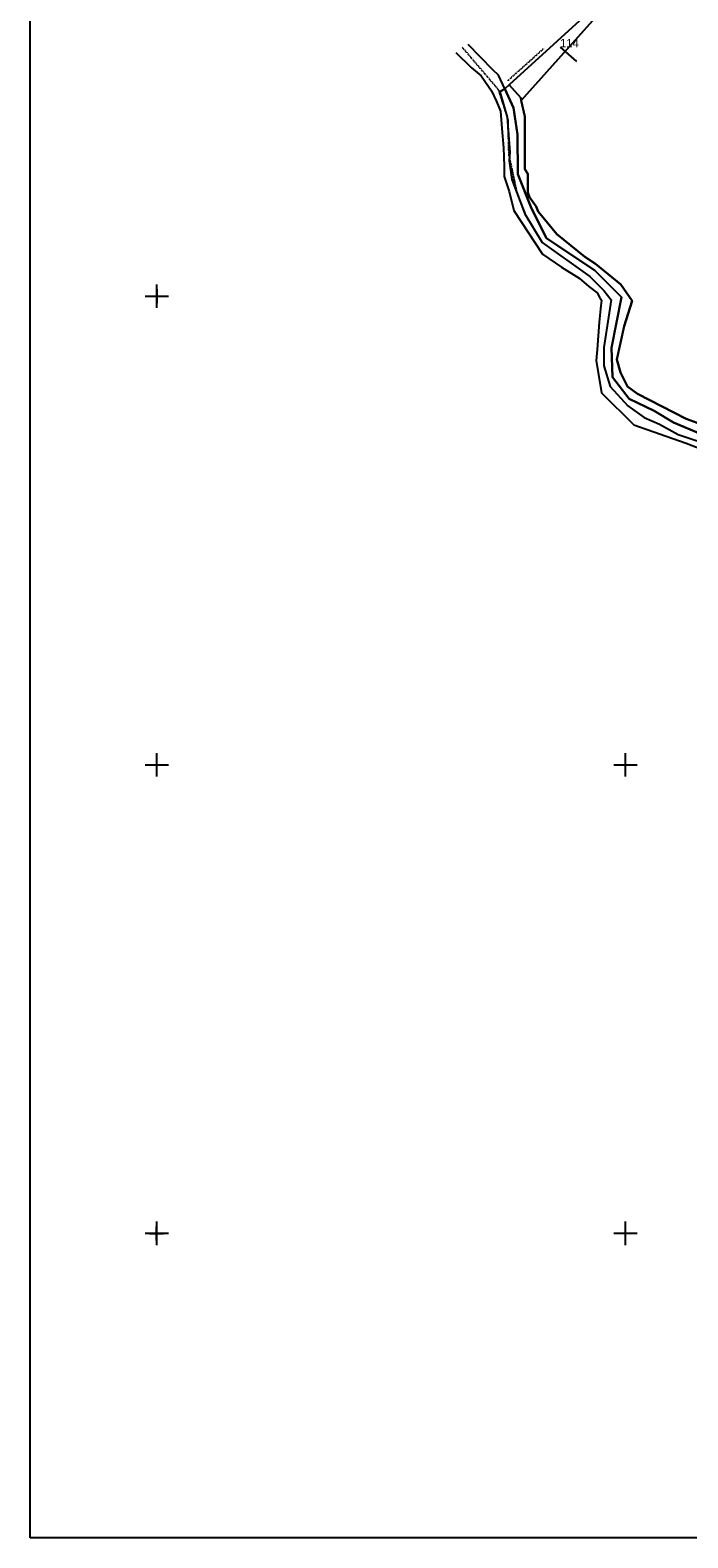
# Model space of a CAD drawing. Header units: metres. Extents: x 14146 to 16041, y -33130 to -31862.
# Tile 1 of 8: x 14146 to 14427, y -33130 to -32486. Entities that reach past the tile are written whole.
import ezdxf

# ---------------------------------------------------------------- set-up
doc = ezdxf.new("R2010")
doc.units = ezdxf.units.M
for name, pattern in [('CONTINUA', [0]), ('FRECCETTA', [1, -1]), ('TRATTO-PUNTO', [0.4, 0.15, -0.125, 0, -0.125])]:
    doc.linetypes.add(name, pattern=pattern)
for name, color, linetype in [('ACQUE', 4, 'CONTINUA'), ('CONFINE', 3, 'CONTINUA'), ('LINEEVARIE', 6, 'CONTINUA'), ('PARTICELLE', 7, 'CONTINUA'), ('SIMBOLI', 6, 'CONTINUA')]:
    doc.layers.add(name, color=color, linetype=linetype)

# ---------------------------------------------------------------- blocks, each defined once
blk = doc.blocks.new('1', base_point=(5, 5))
at = {"layer": 'SIMBOLI'}
for p, q in [((5, 2), (5, 8)), ((2, 5), (8, 5))]:
    blk.add_line(p, q, dxfattribs=at)
blk = doc.blocks.new('3', base_point=(5, 5))
at = {"layer": 'SIMBOLI'}
for p, q in [((5, 0), (5, 10)), ((0, 5), (10, 5))]:
    blk.add_line(p, q, dxfattribs=at)

msp = doc.modelspace()

# ---------------------------------------------------------------- linework, layer by layer
at = {"layer": 'ACQUE'}
msp.add_lwpolyline([(14432.013, -32658.757), (14420.506, -32653.843), (14412.193, -32648.929), (14401.498, -32643.813), (14394.453, -32634.493), (14393.947, -32622.084), (14398.31, -32600.457), (14386.855, -32589.009), (14366.326, -32575.282), (14359.889, -32562.518), (14354.061, -32547.829), (14353.861, -32530.912), (14352.139, -32519.567), (14348.439, -32511.463), (14346.31, -32512.779), (14349.553, -32523.618), (14350.565, -32538.56), (14350.362, -32542.156), (14351.425, -32550.108), (14356.999, -32564.797), (14364.399, -32577.004), (14384.725, -32591.643), (14390.706, -32597.62), (14393.798, -32601.571), (14390.703, -32621.83), (14390.803, -32629.681), (14393.387, -32638.595), (14400.94, -32646.852), (14407.884, -32651.816), (14414.474, -32654.552), (14422.483, -32658.959), (14455.99, -32670.206)], dxfattribs=at)
at = {"layer": 'CONFINE'}
msp.add_lwpolyline([(14410.22, -32455.17), (14350.349, -32509.722), (14348.439, -32511.463), (14346.31, -32512.779), (14349.553, -32523.618), (14350.565, -32538.56), (14350.362, -32542.156), (14351.425, -32550.108), (14356.999, -32564.797), (14364.399, -32577.004), (14384.725, -32591.643), (14390.706, -32597.62), (14393.798, -32601.571), (14390.703, -32621.83), (14390.803, -32629.681), (14393.387, -32638.595), (14400.94, -32646.852), (14407.884, -32651.816), (14414.474, -32654.552), (14422.483, -32658.959), (14455.99, -32670.206)], dxfattribs=at)
at = {"layer": 'LINEEVARIE', "color": 2}
msp.add_lwpolyline([(14146, -33130), (14146, -31862), (16041, -31862), (16041, -33130), (14146, -33130)], dxfattribs=at)
at = {"layer": 'LINEEVARIE', "linetype": 'TRATTO-PUNTO'}
for points in [[(14330.293, -32493.734), (14345.702, -32511.766), (14349.705, -32524.277), (14350.21, -32539.978), (14353.604, -32555.832), (14357.431, -32565.51)], [(14364.917, -32494.446), (14349.657, -32508.12)]]:
    msp.add_lwpolyline(points, dxfattribs=at)
at = {"layer": 'LINEEVARIE'}
for points in [[(14348.439, -32511.463), (14345.855, -32505.688), (14343.32, -32503.409), (14332.879, -32492.569)], [(14327.606, -32495.962), (14334.145, -32502.395), (14338.352, -32505.941), (14342.762, -32512.272), (14344.991, -32516.932), (14346.715, -32520.984), (14347.17, -32528.43), (14347.878, -32536.635), (14348.181, -32544.435), (14348.282, -32548.892), (14350.36, -32555.274), (14352.285, -32563.429), (14364.601, -32582.069), (14372.61, -32587.539), (14380.213, -32592.25), (14384.319, -32595.898), (14387.867, -32598.582), (14388.83, -32600.406), (14389.692, -32601.621), (14389.286, -32605.42), (14388.778, -32611.042), (14387.915, -32622.691), (14387.508, -32627.503), (14389.686, -32641.229), (14403.524, -32654.956), (14425.828, -32662.656), (14439.869, -32668.128)]]:
    msp.add_lwpolyline(points, dxfattribs=at)
at = {"layer": 'PARTICELLE', "color": 2, "linetype": 'FRECCETTA'}
msp.add_line((14372.041, -32493.758), (14379.03, -32499.748), dxfattribs=at)
at = {"layer": 'PARTICELLE'}
msp.add_lwpolyline([(14410.22, -32455.17), (14350.349, -32509.722), (14355.283, -32515.312), (14355.54, -32516.473), (14410.22, -32455.17)], close=True, dxfattribs=at)
for points in [[(14410.22, -32455.17), (14355.54, -32516.473), (14357.056, -32523.315), (14357.103, -32545.702), (14358.269, -32547.779), (14358.268, -32555.68), (14358.977, -32557.655), (14361.866, -32561.708), (14362.779, -32563.835), (14370.736, -32573.51), (14382.597, -32583.235), (14387.159, -32586.173), (14398.006, -32594.936), (14402.821, -32601.926), (14399.373, -32612.714), (14396.279, -32626.997), (14397.849, -32632.619), (14400.789, -32638.495), (14405.097, -32641.737), (14425.88, -32652.324), (14430.544, -32653.996)], [(14430.544, -32653.996), (14425.88, -32652.324), (14405.097, -32641.737), (14400.789, -32638.495), (14397.849, -32632.619), (14396.279, -32626.997), (14399.373, -32612.714), (14402.821, -32601.926), (14398.006, -32594.936), (14387.159, -32586.173), (14382.597, -32583.235), (14370.736, -32573.51), (14362.779, -32563.835), (14361.866, -32561.708), (14358.977, -32557.655), (14358.268, -32555.68), (14358.269, -32547.779), (14357.103, -32545.702), (14357.056, -32523.315), (14355.54, -32516.473), (14355.283, -32515.312), (14350.349, -32509.722), (14348.439, -32511.463), (14352.139, -32519.567), (14353.861, -32530.912), (14354.061, -32547.829), (14359.889, -32562.518), (14366.326, -32575.282), (14386.855, -32589.009), (14398.31, -32600.457), (14393.947, -32622.084), (14394.453, -32634.493), (14401.498, -32643.813), (14412.193, -32648.929), (14420.506, -32653.843), (14432.013, -32658.757)]]:
    msp.add_lwpolyline(points, dxfattribs=at)

# ---------------------------------------------------------------- block references
at = {"layer": 'SIMBOLI'}
for name, p in [('3', (14200, -32600)), ('1', (14200.115, -32599.98)), ('3', (14200, -32800)), ('3', (14400, -32800)), ('3', (14200, -33000)), ('3', (14400, -33000)), ('1', (14199.932, -33000.059))]:
    msp.add_blockref(name, p, dxfattribs=at)

# ---------------------------------------------------------------- texts
at = {"layer": 'PARTICELLE', "color": 7}
msp.add_text('114', height=3.6, dxfattribs=at).set_placement((14372.041, -32493.758))

doc.saveas('drawing.dxf')
